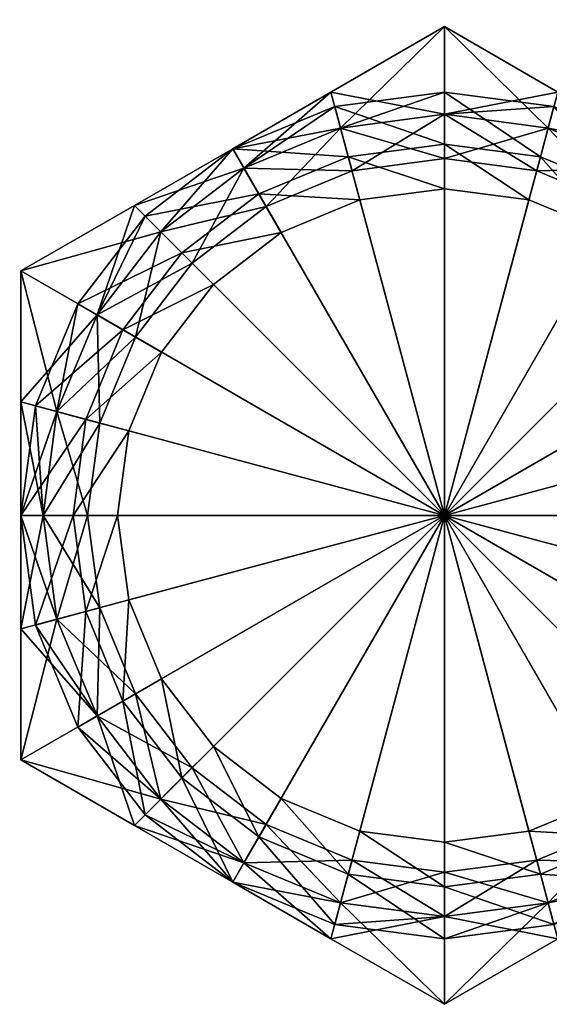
# Model space of a CAD drawing. Extents: x -0.028 to 0.426, y -0.068 to 0.017.
# Tile 232 of 256: x 0.098 to 0.11, y -0.026 to -0.004. Entities that reach past the tile are written whole.
import ezdxf

# ---------------------------------------------------------------- set-up
doc = ezdxf.new("R2010")
doc.units = 0
doc.layers.add('mesh', color=7, linetype='CONTINUOUS')

msp = doc.modelspace()

# ---------------------------------------------------------------- meshes
at = {"layer": 'mesh'}
mesh = msp.add_polyface(dxfattribs=at)
corners = [(0.097969, -0.017622, -0.02292), (0.098452, -0.017492, -0.02342), (0.097645, -0.015163, -0.02292), (0.099351, -0.019663, -0.02342), (0.098918, -0.019913, -0.02292), (0.097969, -0.012704, -0.02292), (0.098452, -0.012833, -0.02342), (0.098918, -0.010413, -0.02292), (0.098145, -0.015163, -0.02342), (0.09914, -0.015163, -0.02342), (0.099413, -0.013091, -0.02342), (0.097645, -0.015163, 0.015007), (0.098814, -0.015163, 0.016176), (0.097969, -0.017622, 0.015007), (0.097969, -0.012704, 0.015007), (0.099098, -0.013007, 0.016176), (0.098918, -0.010413, 0.015007), (0.09914, -0.015163, -0.024418), (0.098145, -0.015163, -0.024418), (0.098452, -0.012833, -0.024418), (0.099413, -0.017235, -0.024418), (0.098452, -0.017492, -0.024418), (0.099351, -0.019663, -0.036918), (0.097645, -0.017708, -0.036436), (0.097645, -0.020648, -0.035781), (0.098452, -0.017492, -0.036918), (0.097645, -0.015163, -0.03663), (0.098145, -0.015163, -0.036918), (0.097645, -0.012617, -0.036436), (0.098452, -0.012833, -0.036918), (0.097645, -0.009678, -0.035781), (0.099351, -0.010663, -0.036918), (0.099351, -0.010663, -0.024418), (0.097645, -0.012617, -0.0249), (0.097645, -0.009678, -0.025555), (0.097645, -0.015163, -0.024707), (0.097645, -0.017708, -0.0249), (0.097645, -0.020648, -0.025555), (0.099351, -0.019663, -0.024418), (0.100191, -0.008208, -0.0249), (0.02876, -0.004241, -0.002303), (0.028726, -0.004499, 0.002924), (0.02876, -0.004241, 0.002927), (0.028718, -0.00404, -0.002299)]
mesh.append_faces([[corners[k] for k in face] for face in [(0, 1, 2, 2), (0, 3, 1, 1), (4, 3, 0, 0), (5, 6, 7, 7), (5, 8, 6, 6), (2, 8, 5, 5), (2, 1, 8, 8), (9, 8, 1, 1), (10, 6, 8, 8), (11, 12, 13, 13), (14, 15, 11, 11), (0, 13, 4, 4), (0, 11, 13, 13), (2, 11, 0, 0), (2, 14, 11, 11), (5, 14, 2, 2), (5, 16, 14, 14), (7, 16, 5, 5), (17, 18, 19, 19), (20, 21, 18, 18), (22, 23, 24, 24), (25, 26, 23, 23), (27, 26, 25, 25), (27, 28, 26, 26), (29, 28, 27, 27), (29, 30, 28, 28), (31, 30, 29, 29), (32, 33, 34, 34), (19, 35, 33, 33), (18, 35, 19, 19), (18, 36, 35, 35), (21, 36, 18, 18), (21, 37, 36, 36), (38, 37, 21, 21), (39, 34, 30, 30), (36, 37, 24, 24), (23, 36, 24, 24), (23, 35, 36, 36), (26, 35, 23, 23), (26, 33, 35, 35), (28, 33, 26, 26), (28, 34, 33, 33), (30, 34, 28, 28), (40, 41, 42, 42), (43, 40, 42, 42)]])
mesh = msp.add_polyface(dxfattribs=at)
corners = [(0.105074, -0.00743, -0.02342), (0.103143, -0.00823, -0.024418), (0.105074, -0.00743, -0.024418), (0.103143, -0.00823, -0.02342), (0.104687, -0.005987, -0.02292), (0.104816, -0.00647, -0.02342), (0.107145, -0.005663, -0.02292), (0.102645, -0.007369, -0.02342), (0.102395, -0.006936, -0.02292), (0.100782, -0.008799, -0.02342), (0.100428, -0.008445, -0.02292), (0.107145, -0.007158, -0.02342), (0.10298, -0.007948, 0.016176), (0.104989, -0.007116, 0.025427), (0.10298, -0.007948, 0.025427), (0.104989, -0.007116, 0.016176), (0.107145, -0.006832, 0.025427), (0.102395, -0.006936, 0.015007), (0.100428, -0.008445, 0.015007), (0.104687, -0.005987, 0.015007), (0.107145, -0.006832, 0.016176), (0.107145, -0.005663, 0.015007), (0.105248, -0.008082, 0.026427), (0.107145, -0.007832, 0.026427), (0.104816, -0.00647, -0.024418), (0.102645, -0.007369, -0.024418), (0.101485, -0.009502, -0.024418), (0.100782, -0.008799, -0.024418), (0.100782, -0.008799, -0.036918), (0.102395, -0.006936, -0.03663), (0.100191, -0.008208, -0.036436), (0.102645, -0.007369, -0.036918), (0.1046, -0.005663, -0.036436), (0.104816, -0.00647, -0.036918), (0.107145, -0.004193, -0.035781), (0.1046, -0.005663, -0.0249), (0.107145, -0.006163, -0.024418), (0.102395, -0.006936, -0.024707), (0.100191, -0.008208, -0.0249), (0.107145, -0.004193, -0.025555)]
mesh.append_faces([[corners[k] for k in face] for face in [(0, 1, 2, 2), (3, 1, 0, 0), (4, 5, 6, 6), (4, 7, 5, 5), (8, 7, 4, 4), (8, 9, 7, 7), (10, 9, 8, 8), (0, 7, 3, 3), (0, 5, 7, 7), (11, 5, 0, 0), (12, 13, 14, 14), (15, 13, 12, 12), (15, 16, 13, 13), (17, 12, 18, 18), (17, 15, 12, 12), (19, 15, 17, 17), (19, 20, 15, 15), (21, 20, 19, 19), (10, 17, 18, 18), (8, 17, 10, 10), (8, 19, 17, 17), (4, 19, 8, 8), (4, 21, 19, 19), (6, 21, 4, 4), (13, 22, 14, 14), (13, 23, 22, 22), (1, 24, 2, 2), (1, 25, 24, 24), (26, 27, 25, 25), (28, 29, 30, 30), (31, 29, 28, 28), (31, 32, 29, 29), (33, 32, 31, 31), (33, 34, 32, 32), (24, 35, 36, 36), (24, 37, 35, 35), (25, 37, 24, 24), (25, 38, 37, 37), (27, 38, 25, 25), (30, 37, 38, 38), (29, 37, 30, 30), (29, 35, 37, 37), (32, 35, 29, 29), (32, 39, 35, 35), (34, 39, 32, 32)]])
mesh = msp.add_polyface(dxfattribs=at)
corners = [(0.107145, -0.007158, -0.02342), (0.107145, -0.007158, -0.024418), (0.109217, -0.00743, -0.02342), (0.105074, -0.00743, -0.024418), (0.105074, -0.00743, -0.02342), (0.111895, -0.006936, -0.02292), (0.109475, -0.00647, -0.02342), (0.111645, -0.007369, -0.02342), (0.109604, -0.005987, -0.02292), (0.107145, -0.006163, -0.02342), (0.107145, -0.005663, -0.02292), (0.104816, -0.00647, -0.02342), (0.111148, -0.00823, -0.02342), (0.109302, -0.007116, 0.016176), (0.109302, -0.007116, 0.025427), (0.107145, -0.006832, 0.016176), (0.107145, -0.006832, 0.025427), (0.104989, -0.007116, 0.016176), (0.107145, -0.005663, 0.015007), (0.109604, -0.005987, 0.015007), (0.111311, -0.007948, 0.016176), (0.111895, -0.006936, 0.015007), (0.113478, -0.008082, 0.003091), (0.107145, -0.007832, 0.026427), (0.104989, -0.007116, 0.025427), (0.109043, -0.008082, 0.026427), (0.109475, -0.00647, -0.024418), (0.109217, -0.00743, -0.024418), (0.107145, -0.006163, -0.024418), (0.104816, -0.00647, -0.024418), (0.111645, -0.007369, -0.024418), (0.109475, -0.00647, -0.036918), (0.109691, -0.005663, -0.036436), (0.107145, -0.006163, -0.036918), (0.111895, -0.006936, -0.03663), (0.111645, -0.007369, -0.036918), (0.107145, -0.004193, -0.035781), (0.104816, -0.00647, -0.036918), (0.109691, -0.005663, -0.0249), (0.111895, -0.006936, -0.024707), (0.107145, -0.004193, -0.025555), (0.1046, -0.005663, -0.0249)]
mesh.append_faces([[corners[k] for k in face] for face in [(0, 1, 2, 2), (0, 3, 1, 1), (4, 3, 0, 0), (5, 6, 7, 7), (8, 6, 5, 5), (8, 9, 6, 6), (10, 9, 8, 8), (10, 11, 9, 9), (0, 9, 11, 11), (2, 9, 0, 0), (2, 6, 9, 9), (12, 7, 6, 6), (13, 14, 15, 15), (15, 16, 17, 17), (15, 14, 16, 16), (18, 13, 15, 15), (19, 13, 18, 18), (19, 20, 13, 13), (21, 20, 19, 19), (10, 19, 18, 18), (8, 19, 10, 10), (8, 21, 19, 19), (5, 21, 8, 8), (5, 22, 21, 21), (16, 23, 24, 24), (14, 25, 16, 16), (1, 26, 27, 27), (1, 28, 26, 26), (3, 28, 1, 1), (3, 29, 28, 28), (27, 26, 30, 30), (31, 32, 33, 33), (31, 34, 32, 32), (35, 34, 31, 31), (33, 36, 37, 37), (33, 32, 36, 36), (30, 38, 39, 39), (26, 38, 30, 30), (26, 40, 38, 38), (28, 40, 26, 26), (28, 41, 40, 40), (39, 32, 34, 34), (38, 32, 39, 39), (38, 36, 32, 32), (40, 36, 38, 38)]])
mesh = msp.add_polyface(dxfattribs=at)
corners = [(0.112806, -0.009502, -0.02342), (0.111148, -0.00823, -0.024418), (0.112806, -0.009502, -0.024418), (0.111148, -0.00823, -0.02342), (0.109217, -0.00743, -0.024418), (0.109217, -0.00743, -0.02342), (0.107145, -0.007158, -0.024418), (0.113863, -0.008445, -0.02292), (0.111645, -0.007369, -0.02342), (0.113509, -0.008799, -0.02342), (0.111895, -0.006936, -0.02292), (0.109475, -0.00647, -0.02342), (0.109302, -0.007116, 0.016176), (0.111311, -0.007948, 0.025427), (0.109302, -0.007116, 0.025427), (0.111311, -0.007948, 0.016176), (0.113036, -0.009272, 0.025427), (0.113036, -0.009272, 0.016176), (0.111895, -0.006936, 0.015007), (0.113863, -0.008445, 0.015007), (0.113478, -0.008082, 0.003091), (0.113476, -0.008079, 0.003677), (0.113626, -0.008216, 0.005124), (0.113727, -0.008312, 0.005622), (0.11363, -0.008221, 0.001704), (0.114227, -0.013265, 0.026427), (0.114476, -0.015163, 0.026427), (0.107145, -0.015163, 0.026427), (0.109043, -0.008082, 0.026427), (0.110811, -0.008814, 0.026427), (0.107145, -0.007832, 0.026427), (0.105248, -0.008082, 0.026427), (0.113494, -0.011497, 0.026427), (0.112329, -0.009979, 0.026427), (0.107145, -0.006832, 0.025427), (0.107145, -0.015163, -0.036918), (0.113509, -0.008799, -0.036918), (0.111645, -0.007369, -0.036918), (0.11494, -0.010663, -0.036918), (0.115839, -0.012833, -0.036918), (0.107145, -0.006163, -0.036918), (0.104816, -0.00647, -0.036918), (0.109475, -0.00647, -0.036918), (0.113509, -0.008799, -0.024418), (0.111645, -0.007369, -0.024418), (0.1141, -0.008208, -0.036436), (0.111895, -0.006936, -0.03663), (0.111895, -0.006936, -0.024707), (0.1141, -0.008208, -0.0249)]
mesh.append_faces([[corners[k] for k in face] for face in [(0, 1, 2, 2), (3, 1, 0, 0), (3, 4, 1, 1), (5, 4, 3, 3), (5, 6, 4, 4), (7, 8, 9, 9), (10, 8, 7, 7), (3, 11, 5, 5), (0, 8, 3, 3), (0, 9, 8, 8), (12, 13, 14, 14), (15, 13, 12, 12), (15, 16, 13, 13), (17, 16, 15, 15), (18, 17, 15, 15), (19, 17, 18, 18), (18, 20, 21, 21), (22, 23, 18, 18), (24, 20, 10, 10), (25, 26, 27, 27), (27, 28, 29, 29), (27, 30, 28, 28), (31, 30, 27, 27), (27, 32, 25, 25), (27, 33, 32, 32), (29, 33, 27, 27), (34, 28, 30, 30), (14, 29, 28, 28), (13, 29, 14, 14), (13, 33, 29, 29), (16, 33, 13, 13), (16, 32, 33, 33), (35, 36, 37, 37), (35, 38, 36, 36), (39, 38, 35, 35), (35, 40, 41, 41), (35, 42, 40, 40), (37, 42, 35, 35), (1, 43, 2, 2), (1, 44, 43, 43), (4, 44, 1, 1), (37, 45, 46, 46), (36, 45, 37, 37), (44, 47, 43, 43), (47, 46, 48, 48)]])
mesh = msp.add_polyface(dxfattribs=at)
corners = [(0.103143, -0.00823, -0.02342), (0.101485, -0.009502, -0.024418), (0.103143, -0.00823, -0.024418), (0.101485, -0.009502, -0.02342), (0.100213, -0.01116, -0.024418), (0.100213, -0.01116, -0.02342), (0.099413, -0.013091, -0.024418), (0.099413, -0.013091, -0.02342), (0.100428, -0.008445, -0.02292), (0.099351, -0.010663, -0.02342), (0.100782, -0.008799, -0.02342), (0.098918, -0.010413, -0.02292), (0.102645, -0.007369, -0.02342), (0.099931, -0.010997, 0.016176), (0.101255, -0.009272, 0.025427), (0.099931, -0.010997, 0.025427), (0.101255, -0.009272, 0.016176), (0.10298, -0.007948, 0.025427), (0.10298, -0.007948, 0.016176), (0.098918, -0.010413, 0.015007), (0.100428, -0.008445, 0.015007), (0.107145, -0.015163, 0.026427), (0.100064, -0.013265, 0.026427), (0.100797, -0.011497, 0.026427), (0.099814, -0.015163, 0.026427), (0.100064, -0.01706, 0.026427), (0.10348, -0.008814, 0.026427), (0.105248, -0.008082, 0.026427), (0.101962, -0.009979, 0.026427), (0.099098, -0.013007, 0.025427), (0.107145, -0.015163, -0.036918), (0.100782, -0.008799, -0.036918), (0.099351, -0.010663, -0.036918), (0.102645, -0.007369, -0.036918), (0.104816, -0.00647, -0.036918), (0.098452, -0.012833, -0.036918), (0.098145, -0.015163, -0.036918), (0.102645, -0.007369, -0.024418), (0.100782, -0.008799, -0.024418), (0.099351, -0.010663, -0.024418), (0.100191, -0.008208, -0.036436), (0.097645, -0.009678, -0.025555), (0.100191, -0.008208, -0.0249)]
mesh.append_faces([[corners[k] for k in face] for face in [(0, 1, 2, 2), (3, 1, 0, 0), (3, 4, 1, 1), (5, 4, 3, 3), (5, 6, 4, 4), (7, 6, 5, 5), (8, 9, 10, 10), (11, 9, 8, 8), (3, 9, 5, 5), (3, 10, 9, 9), (0, 10, 3, 3), (0, 12, 10, 10), (13, 14, 15, 15), (16, 14, 13, 13), (16, 17, 14, 14), (18, 17, 16, 16), (19, 16, 13, 13), (20, 16, 19, 19), (20, 18, 16, 16), (8, 20, 11, 11), (21, 22, 23, 23), (21, 24, 22, 22), (25, 24, 21, 21), (21, 26, 27, 27), (21, 28, 26, 26), (23, 28, 21, 21), (29, 23, 22, 22), (15, 23, 29, 29), (15, 28, 23, 23), (14, 28, 15, 15), (14, 26, 28, 28), (17, 26, 14, 14), (17, 27, 26, 26), (30, 31, 32, 32), (30, 33, 31, 31), (34, 33, 30, 30), (30, 35, 36, 36), (32, 35, 30, 30), (1, 37, 2, 2), (4, 38, 1, 1), (4, 39, 38, 38), (6, 39, 4, 4), (31, 40, 32, 32), (38, 41, 42, 42)]])
mesh = msp.add_polyface(dxfattribs=at)
corners = [(0.099413, -0.017235, -0.02342), (0.099413, -0.017235, -0.024418), (0.09914, -0.015163, -0.02342), (0.100213, -0.019165, -0.024418), (0.099413, -0.013091, -0.02342), (0.09914, -0.015163, -0.024418), (0.099413, -0.013091, -0.024418), (0.098918, -0.019913, -0.02292), (0.100782, -0.021527, -0.02342), (0.099351, -0.019663, -0.02342), (0.098918, -0.010413, -0.02292), (0.098452, -0.012833, -0.02342), (0.099351, -0.010663, -0.02342), (0.098452, -0.017492, -0.02342), (0.098145, -0.015163, -0.02342), (0.100213, -0.01116, -0.02342), (0.099098, -0.017319, 0.016176), (0.099098, -0.017319, 0.025427), (0.099931, -0.019328, 0.016176), (0.098814, -0.015163, 0.025427), (0.098814, -0.015163, 0.016176), (0.099098, -0.013007, 0.025427), (0.099098, -0.013007, 0.016176), (0.099931, -0.010997, 0.025427), (0.099931, -0.010997, 0.016176), (0.098918, -0.019913, 0.015007), (0.097969, -0.017622, 0.015007), (0.097645, -0.015163, 0.015007), (0.097969, -0.012704, 0.015007), (0.098918, -0.010413, 0.015007), (0.100428, -0.02188, -0.02292), (0.100428, -0.008445, 0.015007), (0.099814, -0.015163, 0.026427), (0.100064, -0.013265, 0.026427), (0.098452, -0.012833, -0.024418), (0.099351, -0.010663, -0.024418), (0.098145, -0.015163, -0.024418), (0.098452, -0.017492, -0.024418), (0.099351, -0.019663, -0.024418), (0.099351, -0.019663, -0.036918), (0.097645, -0.020648, -0.035781), (0.100782, -0.021527, -0.036918), (0.098452, -0.017492, -0.036918), (0.097645, -0.017708, -0.036436), (0.099351, -0.010663, -0.036918), (0.100191, -0.008208, -0.036436), (0.097645, -0.009678, -0.035781), (0.097645, -0.009678, -0.025555), (0.100782, -0.008799, -0.024418), (0.097645, -0.012617, -0.0249), (0.100191, -0.022117, -0.0249), (0.097645, -0.020648, -0.025555), (0.100191, -0.008208, -0.0249), (0.100191, -0.022117, -0.036436)]
mesh.append_faces([[corners[k] for k in face] for face in [(0, 1, 2, 2), (0, 3, 1, 1), (4, 5, 6, 6), (2, 5, 4, 4), (2, 1, 5, 5), (7, 8, 9, 9), (10, 11, 12, 12), (0, 13, 9, 9), (2, 13, 0, 0), (4, 14, 2, 2), (15, 11, 4, 4), (15, 12, 11, 11), (16, 17, 18, 18), (16, 19, 17, 17), (20, 19, 16, 16), (20, 21, 19, 19), (22, 21, 20, 20), (22, 23, 21, 21), (24, 23, 22, 22), (25, 16, 18, 18), (26, 16, 25, 25), (26, 20, 16, 16), (27, 22, 20, 20), (28, 24, 22, 22), (29, 24, 28, 28), (7, 25, 30, 30), (7, 26, 25, 25), (10, 31, 29, 29), (19, 32, 17, 17), (19, 33, 32, 32), (21, 33, 19, 19), (6, 34, 35, 35), (5, 34, 6, 6), (1, 36, 5, 5), (3, 37, 1, 1), (3, 38, 37, 37), (39, 40, 41, 41), (42, 43, 39, 39), (44, 45, 46, 46), (35, 47, 48, 48), (34, 49, 35, 35), (38, 50, 51, 51), (45, 52, 46, 46), (53, 51, 50, 50), (40, 51, 53, 53)]])
mesh = msp.add_polyface(dxfattribs=at)
corners = [(0.115151, -0.015163, -0.02342), (0.114878, -0.013091, -0.024418), (0.115151, -0.015163, -0.024418), (0.114878, -0.013091, -0.02342), (0.114078, -0.01116, -0.024418), (0.114078, -0.01116, -0.02342), (0.112806, -0.009502, -0.024418), (0.115621, -0.010784, -0.002831), (0.115371, -0.010414, -0.002935), (0.115479, -0.010602, -0.003139), (0.115435, -0.010448, -0.002489), (0.115614, -0.010771, 0.009672), (0.115472, -0.010589, 0.009979), (0.11537, -0.010414, 0.009786), (0.116051, -0.011856, 0.011014), (0.115238, -0.010186, 0.009534), (0.115389, -0.010368, 0.009255), (0.115168, -0.009638, -0.000686), (0.115638, -0.010588, -0.002215), (0.115887, -0.010683, -0.001959), (0.115815, -0.01091, 0.009377), (0.115591, -0.010509, 0.008986), (0.115822, -0.010923, -0.002535), (0.116322, -0.012704, -0.02292), (0.11494, -0.010663, -0.02342), (0.115839, -0.012833, -0.02342), (0.115373, -0.010413, -0.02292), (0.116145, -0.015163, -0.02342), (0.11436, -0.010997, 0.016176), (0.115193, -0.013007, 0.025427), (0.11436, -0.010997, 0.025427), (0.115193, -0.013007, 0.016176), (0.115476, -0.015163, 0.025427), (0.115476, -0.015163, 0.016176), (0.115373, -0.010413, 0.015007), (0.116322, -0.012704, 0.015007), (0.116063, -0.011888, -0.004181), (0.114227, -0.013265, 0.026427), (0.113494, -0.011497, 0.026427), (0.114476, -0.015163, 0.026427), (0.114227, -0.01706, 0.026427), (0.107145, -0.015163, -0.036918), (0.116145, -0.015163, -0.036918), (0.115839, -0.012833, -0.036918), (0.116145, -0.015163, -0.024418), (0.115839, -0.012833, -0.024418), (0.11494, -0.010663, -0.024418), (0.116645, -0.012617, -0.036436), (0.11494, -0.010663, -0.036918)]
mesh.append_faces([[corners[k] for k in face] for face in [(0, 1, 2, 2), (3, 1, 0, 0), (3, 4, 1, 1), (5, 4, 3, 3), (5, 6, 4, 4), (7, 8, 9, 9), (10, 8, 7, 7), (11, 12, 13, 13), (14, 12, 11, 11), (15, 16, 11, 11), (17, 18, 19, 19), (20, 16, 21, 21), (20, 11, 16, 16), (18, 7, 22, 22), (18, 10, 7, 7), (23, 24, 25, 25), (26, 24, 23, 23), (3, 24, 5, 5), (3, 25, 24, 24), (0, 25, 3, 3), (0, 27, 25, 25), (28, 29, 30, 30), (31, 29, 28, 28), (31, 32, 29, 29), (33, 32, 31, 31), (34, 31, 28, 28), (35, 31, 34, 34), (35, 33, 31, 31), (26, 36, 9, 9), (9, 8, 26, 26), (34, 12, 14, 14), (34, 13, 12, 12), (30, 37, 38, 38), (29, 37, 30, 30), (29, 39, 37, 37), (32, 39, 29, 29), (32, 40, 39, 39), (41, 42, 43, 43), (1, 44, 2, 2), (1, 45, 44, 44), (4, 45, 1, 1), (4, 46, 45, 45), (6, 46, 4, 4), (43, 47, 48, 48)]])
mesh = msp.add_polyface(dxfattribs=at)
corners = [(0.100213, -0.019165, -0.02342), (0.100213, -0.019165, -0.024418), (0.099413, -0.017235, -0.02342), (0.101485, -0.020823, -0.024418), (0.101485, -0.020823, -0.02342), (0.103143, -0.022096, -0.024418), (0.103143, -0.022096, -0.02342), (0.105074, -0.022895, -0.024418), (0.100428, -0.02188, -0.02292), (0.100782, -0.021527, -0.02342), (0.098918, -0.019913, -0.02292), (0.102645, -0.022957, -0.02342), (0.099351, -0.019663, -0.02342), (0.10298, -0.022378, 0.016176), (0.101255, -0.021054, 0.025427), (0.10298, -0.022378, 0.025427), (0.101255, -0.021054, 0.016176), (0.099931, -0.019328, 0.025427), (0.099931, -0.019328, 0.016176), (0.099098, -0.017319, 0.025427), (0.102395, -0.02339, 0.015007), (0.100428, -0.02188, 0.015007), (0.098918, -0.019913, 0.015007), (0.107145, -0.015163, 0.026427), (0.105248, -0.022244, 0.026427), (0.10348, -0.021512, 0.026427), (0.100797, -0.018828, 0.026427), (0.100064, -0.01706, 0.026427), (0.101962, -0.020347, 0.026427), (0.099814, -0.015163, 0.026427), (0.107145, -0.015163, -0.036918), (0.098145, -0.015163, -0.036918), (0.098452, -0.017492, -0.036918), (0.100782, -0.021527, -0.036918), (0.102645, -0.022957, -0.036918), (0.099351, -0.019663, -0.036918), (0.104816, -0.023856, -0.036918), (0.099351, -0.019663, -0.024418), (0.100782, -0.021527, -0.024418), (0.102645, -0.022957, -0.024418), (0.097645, -0.020648, -0.035781), (0.100191, -0.022117, -0.036436), (0.100191, -0.022117, -0.0249), (0.102395, -0.02339, -0.024707)]
mesh.append_faces([[corners[k] for k in face] for face in [(0, 1, 2, 2), (0, 3, 1, 1), (4, 3, 0, 0), (4, 5, 3, 3), (6, 5, 4, 4), (6, 7, 5, 5), (8, 9, 10, 10), (8, 11, 9, 9), (0, 9, 4, 4), (0, 12, 9, 9), (2, 12, 0, 0), (4, 11, 6, 6), (4, 9, 11, 11), (13, 14, 15, 15), (16, 14, 13, 13), (16, 17, 14, 14), (18, 17, 16, 16), (18, 19, 17, 17), (20, 16, 13, 13), (21, 18, 16, 16), (22, 18, 21, 21), (8, 22, 21, 21), (23, 24, 25, 25), (23, 26, 27, 27), (23, 28, 26, 26), (25, 28, 23, 23), (15, 28, 25, 25), (14, 28, 15, 15), (14, 26, 28, 28), (17, 26, 14, 14), (17, 27, 26, 26), (19, 27, 17, 17), (19, 29, 27, 27), (30, 31, 32, 32), (30, 33, 34, 34), (30, 35, 33, 33), (32, 35, 30, 30), (34, 36, 30, 30), (3, 37, 1, 1), (3, 38, 37, 37), (5, 38, 3, 3), (5, 39, 38, 38), (33, 40, 41, 41), (38, 42, 37, 37), (38, 43, 42, 42)]])
mesh = msp.add_polyface(dxfattribs=at)
corners = [(0.109217, -0.022895, -0.02342), (0.111148, -0.022096, -0.024418), (0.109217, -0.022895, -0.024418), (0.111148, -0.022096, -0.02342), (0.112806, -0.020823, -0.024418), (0.112806, -0.020823, -0.02342), (0.114078, -0.019165, -0.024418), (0.111895, -0.02339, -0.02292), (0.113509, -0.021527, -0.02342), (0.111645, -0.022957, -0.02342), (0.113863, -0.02188, -0.02292), (0.113036, -0.021054, 0.016176), (0.111311, -0.022378, 0.025427), (0.113036, -0.021054, 0.025427), (0.111311, -0.022378, 0.016176), (0.109302, -0.02321, 0.025427), (0.109302, -0.02321, 0.016176), (0.113863, -0.02188, 0.015007), (0.111895, -0.02339, 0.015007), (0.11358, -0.022152, 0.002006), (0.113637, -0.022099, 0.001669), (0.113472, -0.022249, 0.00341), (0.11349, -0.022234, 0.003992), (0.113678, -0.022061, 0.005393), (0.107145, -0.015163, 0.026427), (0.114227, -0.01706, 0.026427), (0.113494, -0.018828, 0.026427), (0.114476, -0.015163, 0.026427), (0.110811, -0.021512, 0.026427), (0.109043, -0.022244, 0.026427), (0.112329, -0.020347, 0.026427), (0.107145, -0.022494, 0.026427), (0.105248, -0.022244, 0.026427), (0.107145, -0.023494, 0.025427), (0.107145, -0.015163, -0.036918), (0.107145, -0.024163, -0.036918), (0.109475, -0.023856, -0.036918), (0.104816, -0.023856, -0.036918), (0.113509, -0.021527, -0.036918), (0.11494, -0.019663, -0.036918), (0.111645, -0.022957, -0.036918), (0.115839, -0.017492, -0.036918), (0.111645, -0.022957, -0.024418), (0.113509, -0.021527, -0.024418), (0.111895, -0.02339, -0.03663), (0.1141, -0.022117, -0.0249), (0.111895, -0.02339, -0.024707), (0.1141, -0.022117, -0.036436), (0.113862, -0.021879, 0.006134)]
mesh.append_faces([[corners[k] for k in face] for face in [(0, 1, 2, 2), (3, 1, 0, 0), (3, 4, 1, 1), (5, 4, 3, 3), (5, 6, 4, 4), (7, 8, 9, 9), (10, 8, 7, 7), (3, 8, 5, 5), (3, 9, 8, 8), (0, 9, 3, 3), (11, 12, 13, 13), (14, 12, 11, 11), (14, 15, 12, 12), (16, 15, 14, 14), (17, 14, 11, 11), (18, 14, 17, 17), (7, 19, 20, 20), (21, 19, 7, 7), (22, 21, 18, 18), (18, 23, 22, 22), (24, 25, 26, 26), (24, 27, 25, 25), (24, 28, 29, 29), (24, 30, 28, 28), (26, 30, 24, 24), (24, 31, 32, 32), (29, 31, 24, 24), (13, 28, 30, 30), (12, 28, 13, 13), (12, 29, 28, 28), (15, 29, 12, 12), (15, 31, 29, 29), (33, 32, 31, 31), (34, 35, 36, 36), (34, 37, 35, 35), (34, 38, 39, 39), (34, 40, 38, 38), (36, 40, 34, 34), (39, 41, 34, 34), (4, 42, 1, 1), (4, 43, 42, 42), (40, 44, 38, 38), (43, 45, 42, 42), (44, 46, 47, 47), (17, 48, 18, 18)]])
mesh = msp.add_polyface(dxfattribs=at)
corners = [(0.114078, -0.019165, -0.02342), (0.114078, -0.019165, -0.024418), (0.112806, -0.020823, -0.02342), (0.114878, -0.017235, -0.024418), (0.114878, -0.017235, -0.02342), (0.115151, -0.015163, -0.024418), (0.115151, -0.015163, -0.02342), (0.115273, -0.020553, 0.007742), (0.115739, -0.019558, 0.009245), (0.11599, -0.019465, 0.008979), (0.116006, -0.019436, -0.002151), (0.115506, -0.019959, -0.001979), (0.115752, -0.019863, -0.001736), (0.115754, -0.019529, -0.002419), (0.115537, -0.019698, 0.009532), (0.115712, -0.019364, 0.00985), (0.115039, -0.020651, 0.007937), (0.115303, -0.0201, -0.002238), (0.115553, -0.019669, -0.002707), (0.115373, -0.019913, -0.02292), (0.115839, -0.017492, -0.02342), (0.11494, -0.019663, -0.02342), (0.116322, -0.017622, -0.02292), (0.116145, -0.015163, -0.02342), (0.115476, -0.015163, 0.016176), (0.115193, -0.017319, 0.025427), (0.115476, -0.015163, 0.025427), (0.115193, -0.017319, 0.016176), (0.11436, -0.019328, 0.025427), (0.11436, -0.019328, 0.016176), (0.113036, -0.021054, 0.025427), (0.116322, -0.017622, 0.015007), (0.115373, -0.019913, 0.015007), (0.113036, -0.021054, 0.016176), (0.116645, -0.015163, 0.015007), (0.116132, -0.018243, 0.011153), (0.115575, -0.019544, 0.01017), (0.114227, -0.01706, 0.026427), (0.113494, -0.018828, 0.026427), (0.112329, -0.020347, 0.026427), (0.107145, -0.015163, -0.036918), (0.115839, -0.017492, -0.036918), (0.116145, -0.015163, -0.036918), (0.11494, -0.019663, -0.024418), (0.115839, -0.017492, -0.024418), (0.116145, -0.015163, -0.024418), (0.116645, -0.017708, -0.0249), (0.115371, -0.019912, -0.002935), (0.115998, -0.018611, -0.004068), (0.115392, -0.01988, 0.009829)]
mesh.append_faces([[corners[k] for k in face] for face in [(0, 1, 2, 2), (0, 3, 1, 1), (4, 3, 0, 0), (4, 5, 3, 3), (6, 5, 4, 4), (7, 8, 9, 9), (10, 11, 12, 12), (10, 13, 11, 11), (8, 14, 15, 15), (16, 14, 8, 8), (13, 17, 11, 11), (13, 18, 17, 17), (19, 20, 21, 21), (22, 20, 19, 19), (4, 23, 6, 6), (4, 20, 23, 23), (0, 20, 4, 4), (0, 21, 20, 20), (2, 21, 0, 0), (24, 25, 26, 26), (27, 25, 24, 24), (27, 28, 25, 25), (29, 28, 27, 27), (29, 30, 28, 28), (31, 29, 27, 27), (32, 29, 31, 31), (32, 33, 29, 29), (34, 27, 24, 24), (32, 35, 36, 36), (25, 37, 26, 26), (25, 38, 37, 37), (28, 38, 25, 25), (28, 39, 38, 38), (40, 41, 42, 42), (3, 43, 1, 1), (3, 44, 43, 43), (5, 44, 3, 3), (5, 45, 44, 44), (44, 46, 43, 43), (18, 47, 17, 17), (48, 47, 18, 18), (15, 49, 36, 36), (14, 49, 15, 15), (19, 47, 48, 48), (32, 36, 49, 49)]])
mesh = msp.add_polyface(dxfattribs=at)
corners = [(0.105074, -0.022895, -0.02342), (0.105074, -0.022895, -0.024418), (0.103143, -0.022096, -0.02342), (0.107145, -0.023168, -0.024418), (0.107145, -0.023168, -0.02342), (0.102395, -0.02339, -0.02292), (0.102645, -0.022957, -0.02342), (0.100428, -0.02188, -0.02292), (0.104816, -0.023856, -0.02342), (0.104687, -0.024339, -0.02292), (0.107145, -0.024163, -0.02342), (0.107145, -0.024663, -0.02292), (0.104989, -0.02321, 0.016176), (0.104989, -0.02321, 0.025427), (0.107145, -0.023494, 0.016176), (0.10298, -0.022378, 0.025427), (0.10298, -0.022378, 0.016176), (0.104687, -0.024339, 0.015007), (0.107145, -0.024663, 0.015007), (0.102395, -0.02339, 0.015007), (0.100428, -0.02188, 0.015007), (0.101255, -0.021054, 0.016176), (0.10348, -0.021512, 0.026427), (0.105248, -0.022244, 0.026427), (0.102645, -0.022957, -0.024418), (0.103143, -0.022096, -0.024418), (0.104816, -0.023856, -0.024418), (0.107145, -0.024163, -0.024418), (0.104816, -0.023856, -0.036918), (0.1046, -0.024663, -0.036436), (0.107145, -0.024163, -0.036918), (0.102395, -0.02339, -0.03663), (0.102645, -0.022957, -0.036918), (0.100191, -0.022117, -0.036436), (0.100782, -0.021527, -0.036918), (0.102395, -0.02339, -0.024707), (0.100782, -0.021527, -0.024418), (0.1046, -0.024663, -0.0249), (0.107145, -0.026133, -0.025555), (0.107145, -0.026133, -0.035781), (0.100191, -0.022117, -0.0249)]
mesh.append_faces([[corners[k] for k in face] for face in [(0, 1, 2, 2), (0, 3, 1, 1), (4, 3, 0, 0), (5, 6, 7, 7), (5, 8, 6, 6), (9, 8, 5, 5), (9, 10, 8, 8), (11, 10, 9, 9), (0, 8, 10, 10), (2, 8, 0, 0), (2, 6, 8, 8), (12, 13, 14, 14), (12, 15, 13, 13), (16, 15, 12, 12), (17, 12, 18, 18), (17, 16, 12, 12), (19, 16, 17, 17), (20, 21, 19, 19), (9, 17, 11, 11), (9, 19, 17, 17), (5, 19, 9, 9), (5, 20, 19, 19), (7, 20, 5, 5), (13, 22, 23, 23), (15, 22, 13, 13), (1, 24, 25, 25), (1, 26, 24, 24), (3, 26, 1, 1), (3, 27, 26, 26), (28, 29, 30, 30), (28, 31, 29, 29), (32, 31, 28, 28), (32, 33, 31, 31), (34, 33, 32, 32), (24, 35, 36, 36), (24, 37, 35, 35), (26, 37, 24, 24), (26, 38, 37, 37), (27, 38, 26, 26), (29, 37, 39, 39), (29, 35, 37, 37), (31, 35, 29, 29), (31, 40, 35, 35), (33, 40, 31, 31)]])
mesh = msp.add_polyface(dxfattribs=at)
corners = [(0.107145, -0.023168, -0.02342), (0.109217, -0.022895, -0.024418), (0.107145, -0.023168, -0.024418), (0.109217, -0.022895, -0.02342), (0.107145, -0.024663, -0.02292), (0.109475, -0.023856, -0.02342), (0.107145, -0.024163, -0.02342), (0.109604, -0.024339, -0.02292), (0.111645, -0.022957, -0.02342), (0.111895, -0.02339, -0.02292), (0.105074, -0.022895, -0.02342), (0.109302, -0.02321, 0.016176), (0.107145, -0.023494, 0.025427), (0.109302, -0.02321, 0.025427), (0.107145, -0.023494, 0.016176), (0.104989, -0.02321, 0.025427), (0.111895, -0.02339, 0.015007), (0.111311, -0.022378, 0.016176), (0.109604, -0.024339, 0.015007), (0.107145, -0.024663, 0.015007), (0.104989, -0.02321, 0.016176), (0.113472, -0.022249, 0.00341), (0.104687, -0.024339, 0.015007), (0.107145, -0.022494, 0.026427), (0.105248, -0.022244, 0.026427), (0.107145, -0.024163, -0.024418), (0.109475, -0.023856, -0.024418), (0.111148, -0.022096, -0.024418), (0.111645, -0.022957, -0.024418), (0.111645, -0.022957, -0.036918), (0.109691, -0.024663, -0.036436), (0.111895, -0.02339, -0.03663), (0.109475, -0.023856, -0.036918), (0.107145, -0.026133, -0.035781), (0.107145, -0.024163, -0.036918), (0.1046, -0.024663, -0.036436), (0.109691, -0.024663, -0.0249), (0.107145, -0.026133, -0.025555), (0.111895, -0.02339, -0.024707), (0.1141, -0.022117, -0.0249), (0.1046, -0.024663, -0.0249)]
mesh.append_faces([[corners[k] for k in face] for face in [(0, 1, 2, 2), (3, 1, 0, 0), (4, 5, 6, 6), (7, 5, 4, 4), (7, 8, 5, 5), (9, 8, 7, 7), (3, 5, 8, 8), (0, 5, 3, 3), (0, 6, 5, 5), (10, 6, 0, 0), (11, 12, 13, 13), (14, 12, 11, 11), (14, 15, 12, 12), (16, 11, 17, 17), (18, 11, 16, 16), (18, 14, 11, 11), (19, 14, 18, 18), (19, 20, 14, 14), (9, 16, 21, 21), (9, 18, 16, 16), (7, 18, 9, 9), (7, 19, 18, 18), (4, 19, 7, 7), (4, 22, 19, 19), (12, 23, 13, 13), (15, 24, 12, 12), (1, 25, 2, 2), (1, 26, 25, 25), (27, 26, 1, 1), (27, 28, 26, 26), (29, 30, 31, 31), (32, 30, 29, 29), (32, 33, 30, 30), (34, 33, 32, 32), (34, 35, 33, 33), (25, 36, 37, 37), (26, 36, 25, 25), (26, 38, 36, 36), (28, 38, 26, 26), (28, 39, 38, 38), (40, 37, 33, 33), (31, 36, 38, 38), (30, 36, 31, 31), (30, 37, 36, 36), (33, 37, 30, 30)]])

doc.saveas('drawing.dxf')
